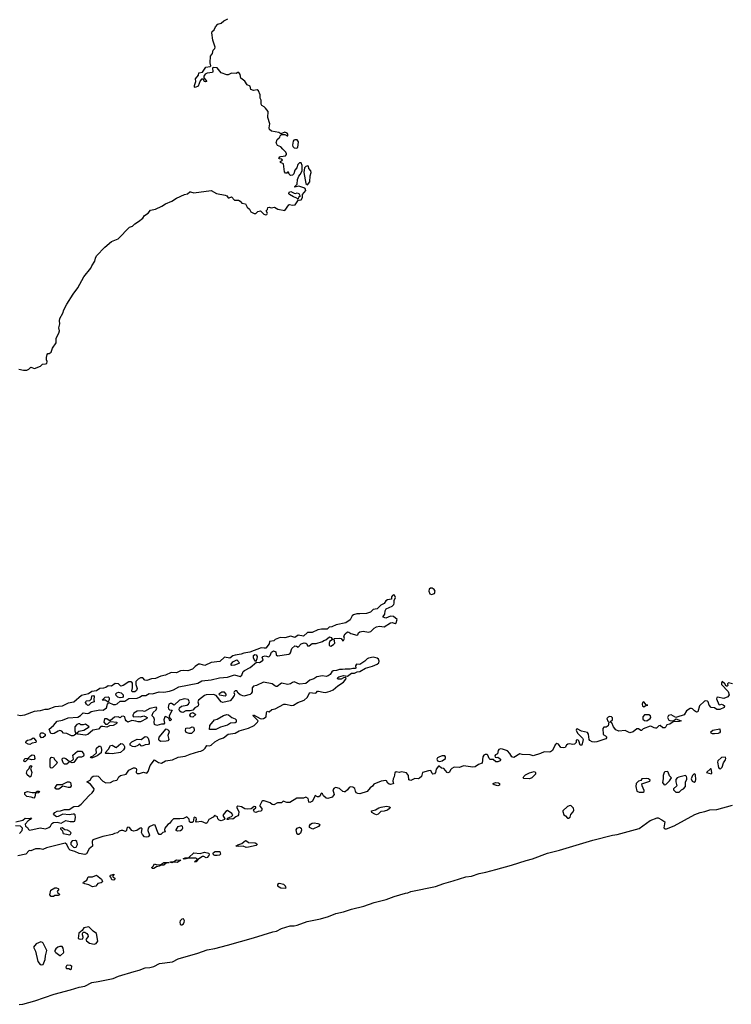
# Model space of a CAD drawing. Extents: x 2551545 to 2886624, y 315747 to 489036.
# Tile 34 of 119: x 2592085 to 2601161, y 337578 to 350134. Entities that reach past the tile are written whole.
import ezdxf

# ---------------------------------------------------------------- set-up
doc = ezdxf.new("R2010")
doc.units = 0

msp = doc.modelspace()

# ---------------------------------------------------------------- linework, layer by layer
at = {"layer": '0CON10XD'}
for points in [[(2592075, 345678), (2592135, 345664), (2592176, 345666), (2592203, 345677), (2592225, 345704), (2592275, 345686), (2592350, 345715), (2592375, 345743), (2592415, 345744), (2592430, 345750), (2592434, 345775), (2592426, 345795), (2592426, 345825), (2592434, 345866), (2592445, 345878), (2592462, 345878), (2592488, 345895), (2592503, 345947), (2592551, 346015), (2592550, 346075), (2592585, 346138), (2592593, 346165), (2592585, 346205), (2592596, 346255), (2592593, 346295), (2592599, 346325), (2592637, 346393), (2592648, 346435), (2592685, 346505), (2592765, 346632), (2592825, 346716), (2592905, 346853), (2592993, 346965), (2593003, 346997), (2593045, 347055), (2593050, 347095), (2593065, 347125), (2593169, 347235), (2593255, 347305), (2593341, 347339), (2593485, 347489), (2593525, 347502), (2593555, 347529), (2593601, 347559), (2593656, 347604), (2593675, 347637), (2593722, 347668), (2593754, 347706), (2593815, 347718), (2593897, 347757), (2593945, 347787), (2594025, 347820), (2594085, 347858), (2594185, 347905), (2594225, 347915), (2594255, 347937), (2594265, 347940), (2594305, 347925), (2594525, 347954), (2594596, 347916), (2594705, 347898), (2594726, 347886), (2594745, 347863), (2594758, 347862), (2594785, 347874), (2594825, 347832), (2594875, 347833), (2594895, 347822), (2594919, 347795), (2594965, 347788), (2594985, 347745), (2595018, 347718), (2595034, 347684), (2595076, 347664), (2595096, 347664), (2595122, 347688), (2595155, 347698), (2595198, 347655), (2595225, 347647), (2595238, 347652), (2595246, 347665), (2595230, 347695), (2595247, 347713), (2595251, 347739), (2595265, 347743), (2595294, 347734), (2595315, 347741), (2595335, 347742), (2595378, 347718), (2595465, 347700), (2595516, 347774), (2595525, 347778), (2595565, 347767), (2595600, 347775), (2595642, 347838), (2595653, 347833), (2595675, 347838), (2595692, 347865), (2595692, 347905), (2595733, 347955), (2595732, 347975), (2595720, 347985), (2595645, 348010), (2595595, 348000), (2595592, 348005), (2595622, 348038), (2595626, 348095), (2595643, 348137), (2595662, 348158), (2595687, 348205), (2595689, 348275), (2595675, 348307), (2595655, 348309), (2595631, 348289), (2595618, 348245), (2595596, 348214), (2595582, 348168), (2595565, 348150), (2595545, 348147), (2595535, 348152), (2595522, 348165), (2595515, 348190), (2595502, 348188), (2595492, 348178), (2595475, 348178), (2595463, 348193), (2595450, 348295), (2595410, 348315), (2595412, 348328), (2595427, 348333), (2595437, 348345), (2595425, 348357), (2595398, 348358), (2595392, 348365), (2595403, 348385), (2595415, 348391), (2595475, 348400), (2595487, 348413), (2595489, 348425), (2595479, 348445), (2595443, 348483), (2595415, 348511), (2595375, 348530), (2595359, 348555), (2595357, 348565), (2595370, 348605), (2595393, 348627), (2595402, 348635), (2595408, 348655), (2595425, 348670), (2595465, 348671), (2595495, 348652), (2595506, 348655), (2595506, 348676), (2595495, 348687), (2595465, 348698), (2595415, 348680), (2595390, 348695), (2595295, 348714), (2595272, 348735), (2595267, 348755), (2595277, 348805), (2595250, 348885), (2595252, 348962), (2595222, 349005), (2595204, 349024), (2595175, 349038), (2595163, 349055), (2595166, 349106), (2595153, 349135), (2595152, 349175), (2595132, 349225), (2595115, 349238), (2595065, 349232), (2595035, 349242), (2595026, 349286), (2594984, 349304), (2594955, 349352), (2594907, 349387), (2594897, 349435), (2594879, 349459), (2594868, 349462), (2594845, 349448), (2594785, 349454), (2594745, 349433), (2594725, 349432), (2594656, 349456), (2594605, 349520), (2594554, 349526), (2594544, 349516), (2594549, 349475), (2594545, 349462), (2594475, 349452), (2594452, 349438), (2594434, 349415), (2594433, 349393), (2594460, 349365), (2594470, 349345), (2594455, 349340), (2594442, 349345), (2594427, 349377), (2594405, 349376), (2594387, 349353), (2594362, 349288), (2594325, 349268), (2594315, 349272), (2594313, 349293), (2594330, 349345), (2594328, 349382), (2594364, 349425), (2594368, 349455), (2594415, 349466), (2594460, 349530), (2594515, 349539), (2594521, 349545), (2594514, 349585), (2594519, 349671), (2594546, 349705), (2594554, 349746), (2594573, 349767), (2594580, 349785), (2594547, 349875), (2594536, 349965), (2594540, 349985), (2594564, 350006), (2594582, 350045), (2594614, 350076), (2594655, 350090), (2594689, 350121), (2594740, 350145)], [(2595615, 348494), (2595634, 348506), (2595642, 348575), (2595625, 348600), (2595595, 348604), (2595582, 348598), (2595574, 348586), (2595566, 348535), (2595568, 348518), (2595585, 348499), (2595615, 348494)], [(2595755, 348030), (2595784, 348066), (2595788, 348142), (2595804, 348185), (2595798, 348205), (2595773, 348235), (2595767, 348267), (2595759, 348269), (2595735, 348264), (2595717, 348245), (2595710, 348185), (2595734, 348045), (2595755, 348030)], [(2595635, 347850), (2595625, 347850), (2595618, 347858), (2595575, 347874), (2595524, 347904), (2595518, 347915), (2595523, 347935), (2595545, 347942), (2595585, 347920), (2595602, 347918), (2595625, 347928), (2595646, 347916), (2595660, 347885), (2595642, 347868), (2595635, 347850)], [(2592455, 339835), (2592478, 339852), (2592495, 339886), (2592515, 339897), (2592565, 339901), (2592615, 339889), (2592675, 339924), (2592728, 339908), (2592775, 339909), (2592789, 339915), (2592798, 339962), (2592793, 339993), (2592784, 340004), (2592765, 340005), (2592715, 339993), (2592635, 340002), (2592577, 339973), (2592555, 339969), (2592521, 339995), (2592517, 340005), (2592535, 340025), (2592565, 340040), (2592606, 340044), (2592655, 340061), (2592715, 340064), (2592775, 340099), (2592835, 340104), (2592868, 340132), (2592970, 340240), (2593011, 340275), (2593029, 340305), (2593033, 340325), (2593019, 340349), (2592988, 340385), (2592943, 340415), (2592982, 340438), (2593007, 340475), (2593024, 340486), (2593065, 340493), (2593085, 340488), (2593145, 340423), (2593185, 340402), (2593245, 340405), (2593283, 340427), (2593322, 340435), (2593334, 340445), (2593351, 340479), (2593372, 340498), (2593442, 340515), (2593477, 340565), (2593535, 340593), (2593555, 340594), (2593571, 340585), (2593575, 340575), (2593570, 340535), (2593582, 340522), (2593615, 340520), (2593665, 340538), (2593705, 340524), (2593725, 340546), (2593751, 340625), (2593805, 340694), (2593855, 340662), (2593895, 340653), (2593945, 340683), (2594035, 340695), (2594105, 340732), (2594195, 340742), (2594260, 340770), (2594369, 340801), (2594395, 340807), (2594430, 340825), (2594451, 340845), (2594471, 340879), (2594505, 340876), (2594525, 340882), (2594573, 340927), (2594635, 340960), (2594685, 340978), (2594745, 341022), (2594835, 341034), (2594885, 341066), (2595005, 341099), (2595075, 341134), (2595118, 341175), (2595128, 341195), (2595061, 341255), (2595065, 341270), (2595152, 341222), (2595175, 341217), (2595195, 341221), (2595228, 341245), (2595232, 341298), (2595243, 341317), (2595265, 341310), (2595302, 341338), (2595345, 341348), (2595455, 341405), (2595475, 341407), (2595555, 341390), (2595575, 341395), (2595631, 341425), (2595715, 341455), (2595750, 341490), (2595786, 341554), (2595855, 341547), (2595868, 341552), (2595885, 341572), (2595895, 341573), (2595955, 341558), (2595985, 341556), (2596045, 341570), (2596082, 341588), (2596142, 341638), (2596215, 341685), (2596245, 341725), (2596247, 341737), (2596234, 341744), (2596215, 341741), (2596187, 341723), (2596146, 341726), (2596140, 341735), (2596142, 341745), (2596155, 341756), (2596215, 341773), (2596265, 341762), (2596315, 341802), (2596355, 341802), (2596391, 341819), (2596425, 341823), (2596496, 341864), (2596585, 341889), (2596645, 341917), (2596665, 341935), (2596669, 341955), (2596659, 341979), (2596643, 341993), (2596595, 342007), (2596535, 341994), (2596516, 341984), (2596485, 341955), (2596425, 341913), (2596380, 341915), (2596368, 341895), (2596374, 341866), (2596365, 341859), (2596335, 341861), (2596299, 341851), (2596235, 341852), (2596204, 341846), (2596165, 341848), (2596125, 341835), (2596085, 341831), (2596065, 341819), (2596044, 341786), (2596021, 341769), (2595995, 341760), (2595945, 341767), (2595875, 341755), (2595835, 341729), (2595787, 341713), (2595735, 341671), (2595655, 341659), (2595585, 341689), (2595565, 341684), (2595537, 341663), (2595505, 341658), (2595425, 341672), (2595367, 341633), (2595355, 341632), (2595338, 341638), (2595305, 341664), (2595195, 341685), (2595107, 341643), (2595065, 341635), (2595051, 341615), (2595048, 341565), (2595039, 341541), (2595025, 341527), (2594945, 341508), (2594896, 341525), (2594873, 341545), (2594856, 341576), (2594835, 341576), (2594820, 341565), (2594817, 341555), (2594824, 341534), (2594821, 341515), (2594795, 341476), (2594770, 341450), (2594675, 341425), (2594655, 341435), (2594592, 341515), (2594555, 341528), (2594465, 341526), (2594441, 341515), (2594366, 341455), (2594359, 341435), (2594367, 341405), (2594362, 341385), (2594353, 341375), (2594319, 341361), (2594295, 341330), (2594258, 341322), (2594205, 341322), (2594165, 341301), (2594145, 341303), (2594129, 341315), (2594120, 341335), (2594122, 341358), (2594150, 341380), (2594215, 341393), (2594236, 341405), (2594251, 341435), (2594234, 341464), (2594185, 341474), (2594122, 341458), (2594055, 341392), (2594023, 341413), (2594005, 341414), (2593986, 341404), (2593978, 341365), (2593983, 341345), (2593995, 341334), (2594028, 341328), (2593993, 341255), (2593996, 341236), (2594015, 341216), (2594017, 341205), (2594005, 341192), (2593995, 341205), (2593989, 341229), (2593945, 341247), (2593935, 341246), (2593922, 341205), (2593931, 341165), (2593925, 341150), (2593895, 341152), (2593835, 341134), (2593803, 341145), (2593800, 341175), (2593805, 341210), (2593796, 341235), (2593776, 341255), (2593774, 341265), (2593789, 341301), (2593826, 341335), (2593833, 341355), (2593827, 341367), (2593745, 341351), (2593675, 341314), (2593645, 341322), (2593584, 341316), (2593539, 341291), (2593527, 341265), (2593527, 341255), (2593537, 341245), (2593595, 341249), (2593625, 341245), (2593668, 341258), (2593700, 341245), (2593710, 341235), (2593705, 341222), (2593625, 341182), (2593595, 341179), (2593565, 341190), (2593515, 341197), (2593465, 341176), (2593442, 341192), (2593434, 341205), (2593426, 341246), (2593405, 341254), (2593383, 341247), (2593365, 341230), (2593340, 341245), (2593295, 341241), (2593245, 341196), (2593225, 341199), (2593195, 341219), (2593165, 341220), (2593159, 341175), (2593181, 341151), (2593205, 341151), (2593235, 341181), (2593245, 341184), (2593325, 341178), (2593324, 341165), (2593315, 341154), (2593276, 341135), (2593232, 341128), (2593195, 341113), (2593145, 341123), (2593118, 341122), (2593089, 341085), (2593017, 341073), (2592955, 341020), (2592925, 341011), (2592828, 341025), (2592810, 341035), (2592838, 341062), (2592904, 341076), (2592970, 341115), (2592925, 341152), (2592895, 341142), (2592865, 341142), (2592850, 341155), (2592835, 341156), (2592812, 341145), (2592788, 341115), (2592787, 341065), (2592800, 341025), (2592785, 341010), (2592765, 341002), (2592746, 341004), (2592688, 341032), (2592644, 341034), (2592621, 341061), (2592595, 341069), (2592575, 341062), (2592525, 341031), (2592505, 341027), (2592482, 341032), (2592460, 341085), (2592518, 341132), (2592565, 341189), (2592630, 341200), (2592705, 341231), (2592825, 341241), (2592859, 341261), (2592896, 341294), (2592945, 341287), (2592965, 341292), (2592995, 341312), (2593105, 341332), (2593150, 341330), (2593190, 341360), (2593205, 341406), (2593221, 341429), (2593275, 341401), (2593305, 341401), (2593329, 341411), (2593365, 341442), (2593424, 341446), (2593475, 341477), (2593585, 341482), (2593615, 341495), (2593645, 341518), (2593695, 341518), (2593735, 341543), (2593777, 341537), (2593865, 341564), (2593925, 341558), (2593995, 341572), (2594045, 341588), (2594115, 341628), (2594355, 341674), (2594407, 341703), (2594525, 341715), (2594635, 341741), (2594735, 341752), (2594825, 341779), (2594895, 341760), (2594916, 341775), (2594936, 341824), (2594953, 341837), (2595025, 341875), (2595105, 341940), (2595145, 341939), (2595190, 341965), (2595178, 342005), (2595184, 342015), (2595215, 342023), (2595261, 342009), (2595280, 342025), (2595295, 342070), (2595320, 342085), (2595350, 342075), (2595356, 342035), (2595375, 342021), (2595518, 342042), (2595531, 342049), (2595538, 342062), (2595555, 342116), (2595595, 342149), (2595615, 342147), (2595637, 342133), (2595675, 342174), (2595715, 342187), (2595733, 342185), (2595746, 342175), (2595755, 342150), (2595775, 342150), (2595815, 342179), (2595865, 342179), (2595947, 342203), (2595965, 342218), (2595990, 342225), (2596035, 342263), (2596058, 342255), (2596070, 342235), (2596070, 342225), (2596036, 342204), (2596031, 342185), (2596031, 342155), (2596055, 342146), (2596088, 342165), (2596106, 342184), (2596102, 342212), (2596090, 342235), (2596098, 342242), (2596169, 342249), (2596185, 342242), (2596205, 342213), (2596215, 342217), (2596228, 342245), (2596218, 342275), (2596235, 342302), (2596267, 342327), (2596283, 342323), (2596310, 342305), (2596385, 342287), (2596399, 342291), (2596407, 342315), (2596425, 342329), (2596465, 342335), (2596535, 342323), (2596565, 342332), (2596606, 342374), (2596637, 342393), (2596675, 342402), (2596735, 342394), (2596815, 342443), (2596835, 342446), (2596874, 342436), (2596888, 342445), (2596900, 342485), (2596852, 342525), (2596815, 342526), (2596755, 342503), (2596720, 342515), (2596720, 342525), (2596742, 342555), (2596748, 342595), (2596760, 342620), (2596834, 342655), (2596856, 342675), (2596862, 342695), (2596861, 342729), (2596877, 342765), (2596865, 342794), (2596855, 342798), (2596838, 342792), (2596828, 342775), (2596827, 342745), (2596775, 342735), (2596755, 342725), (2596735, 342688), (2596691, 342669), (2596645, 342621), (2596595, 342612), (2596559, 342581), (2596506, 342564), (2596425, 342556), (2596385, 342558), (2596343, 342547), (2596326, 342534), (2596298, 342482), (2596245, 342445), (2596121, 342419), (2596067, 342393), (2596034, 342386), (2596005, 342362), (2595934, 342364), (2595888, 342352), (2595815, 342318), (2595755, 342319), (2595705, 342275), (2595636, 342284), (2595595, 342257), (2595545, 342273), (2595465, 342252), (2595405, 342257), (2595345, 342231), (2595325, 342214), (2595270, 342205), (2595266, 342174), (2595225, 342122), (2595205, 342120), (2595165, 342126), (2595019, 342071), (2594944, 342056), (2594908, 342042), (2594831, 342029)], [(2597335, 342804), (2597375, 342818), (2597385, 342845), (2597369, 342869), (2597345, 342883), (2597325, 342885), (2597306, 342874), (2597301, 342845), (2597315, 342811), (2597335, 342804)], [(2594831, 342029), (2594805, 342021), (2594765, 341992), (2594698, 342005), (2594638, 341952), (2594525, 341939), (2594445, 341898), (2594385, 341917), (2594365, 341915), (2594323, 341887), (2594289, 341851), (2594229, 341831), (2594175, 341837), (2594135, 341829), (2594085, 341807), (2594015, 341808), (2593945, 341775), (2593885, 341762), (2593815, 341735), (2593765, 341728), (2593705, 341706), (2593681, 341711), (2593655, 341742), (2593625, 341740), (2593596, 341725), (2593568, 341695), (2593568, 341655), (2593583, 341605), (2593575, 341579), (2593555, 341563), (2593521, 341561), (2593514, 341575), (2593523, 341615), (2593523, 341673), (2593516, 341685), (2593505, 341690), (2593475, 341689), (2593405, 341645), (2593375, 341636), (2593345, 341665), (2593301, 341669), (2593255, 341634), (2593212, 341638), (2593185, 341619), (2593155, 341608), (2593105, 341606), (2593065, 341575), (2593005, 341569), (2592963, 341537), (2592875, 341515), (2592775, 341432), (2592705, 341418), (2592625, 341382), (2592535, 341372), (2592445, 341339), (2592405, 341338), (2592345, 341319), (2592269, 341311), (2592146, 341264), (2592095, 341258), (2592055, 341267)], [(2595095, 341950), (2595074, 341974), (2595065, 341995), (2595068, 342025), (2595085, 342040), (2595103, 342033), (2595112, 342015), (2595108, 341982), (2595095, 341950)], [(2594788, 341898), (2594780, 341905), (2594782, 341915), (2594803, 341947), (2594855, 341972), (2594890, 341935), (2594880, 341925), (2594825, 341904), (2594788, 341898)], [(2601175, 341666), (2601125, 341676), (2601112, 341665), (2601116, 341644), (2601108, 341635), (2601095, 341634), (2601078, 341665), (2601045, 341694), (2601036, 341675), (2601037, 341655), (2601119, 341569), (2601132, 341525), (2601115, 341498), (2601065, 341480), (2600985, 341496), (2600975, 341492), (2600972, 341475), (2601001, 341401), (2601015, 341396), (2601035, 341404), (2601058, 341398), (2601073, 341385), (2601071, 341365), (2601015, 341338), (2600975, 341337), (2600945, 341358), (2600905, 341364), (2600879, 341395), (2600865, 341436), (2600855, 341446), (2600835, 341449), (2600820, 341445), (2600756, 341385), (2600735, 341308), (2600715, 341303), (2600690, 341320), (2600666, 341346), (2600652, 341352), (2600635, 341349), (2600588, 341322), (2600560, 341270), (2600465, 341238), (2600455, 341236), (2600395, 341271), (2600358, 341262), (2600348, 341235), (2600365, 341202), (2600375, 341197), (2600425, 341192), (2600455, 341218), (2600520, 341195), (2600495, 341184), (2600420, 341180), (2600375, 341152), (2600337, 341143), (2600327, 341115), (2600315, 341102), (2600288, 341105), (2600255, 341134), (2600235, 341130), (2600205, 341101), (2600195, 341100), (2600175, 341104), (2600145, 341122), (2600125, 341124), (2600038, 341092), (2600015, 341072), (2600005, 341072), (2599975, 341092), (2599955, 341093), (2599910, 341055), (2599865, 341042), (2599805, 341068), (2599725, 341061), (2599688, 341078), (2599658, 341118), (2599636, 341166), (2599620, 341175), (2599620, 341185), (2599645, 341205), (2599645, 341232), (2599634, 341245), (2599609, 341249), (2599589, 341241), (2599575, 341225), (2599585, 341190), (2599600, 341175), (2599591, 341129), (2599565, 341112), (2599535, 341113), (2599524, 341095), (2599525, 341020), (2599555, 341004), (2599568, 340988), (2599570, 340975), (2599559, 340965), (2599447, 340925), (2599415, 340921), (2599385, 340925), (2599355, 340942), (2599347, 340955), (2599341, 341025), (2599326, 341046), (2599250, 341060), (2599195, 341093), (2599185, 341087), (2599184, 341076), (2599197, 341037), (2599265, 340972), (2599273, 340955), (2599256, 340885), (2599234, 340885), (2599218, 340938), (2599205, 340950), (2599184, 340945), (2599182, 340915), (2599161, 340895), (2599141, 340891), (2599095, 340901), (2599075, 340896), (2599060, 340885), (2599041, 340855), (2599025, 340847), (2598986, 340855), (2598958, 340895), (2598935, 340906), (2598913, 340887), (2598880, 340815), (2598855, 340798), (2598836, 340794), (2598775, 340799), (2598727, 340775), (2598635, 340746), (2598595, 340759), (2598495, 340762), (2598465, 340772), (2598385, 340724), (2598362, 340735), (2598338, 340778), (2598305, 340809), (2598243, 340833), (2598215, 340836), (2598194, 340826), (2598187, 340815), (2598179, 340771), (2598155, 340760), (2598144, 340746), (2598149, 340729), (2598165, 340726), (2598185, 340732), (2598218, 340705), (2598219, 340695), (2598211, 340685), (2598185, 340670), (2598159, 340669), (2598125, 340699), (2598085, 340702), (2598072, 340715), (2598057, 340755), (2598045, 340763), (2598022, 340765), (2598004, 340756), (2597992, 340735), (2597985, 340655), (2597935, 340635), (2597895, 340607), (2597865, 340602), (2597745, 340618), (2597695, 340599), (2597625, 340602), (2597595, 340585), (2597581, 340569), (2597565, 340538), (2597545, 340530), (2597535, 340535), (2597495, 340586), (2597465, 340590), (2597435, 340614), (2597425, 340614), (2597395, 340578), (2597388, 340535), (2597375, 340518), (2597355, 340513), (2597345, 340520), (2597328, 340558), (2597297, 340557), (2597224, 340536), (2597209, 340485), (2597185, 340462), (2597165, 340455), (2597124, 340456), (2597073, 340433), (2597049, 340439), (2597045, 340495), (2597019, 340529), (2596955, 340542), (2596925, 340533), (2596885, 340542), (2596871, 340529), (2596861, 340479), (2596847, 340453), (2596845, 340425), (2596854, 340395), (2596845, 340388), (2596815, 340382), (2596798, 340385), (2596780, 340400), (2596765, 340427), (2596755, 340431), (2596694, 340424), (2596603, 340387), (2596585, 340360), (2596555, 340339), (2596515, 340293), (2596422, 340262)], [(2592955, 341390), (2592935, 341404), (2592926, 341425), (2592929, 341441), (2592935, 341448), (2592978, 341452), (2592999, 341475), (2593005, 341510), (2593025, 341516), (2593035, 341505), (2593031, 341465), (2593036, 341435), (2592998, 341422), (2592965, 341393), (2592955, 341390)], [(2593365, 341486), (2593336, 341495), (2593316, 341515), (2593311, 341539), (2593325, 341551), (2593345, 341557), (2593380, 341550), (2593406, 341525), (2593406, 341505), (2593395, 341492), (2593365, 341486)], [(2594705, 341514), (2594719, 341521), (2594720, 341535), (2594698, 341558), (2594662, 341558), (2594626, 341535), (2594634, 341524), (2594705, 341514)], [(2593215, 341430), (2593175, 341456), (2593137, 341455), (2593175, 341495), (2593215, 341501), (2593225, 341488), (2593226, 341466), (2593215, 341430)], [(2600045, 341373), (2600075, 341393), (2600098, 341395), (2600075, 341396), (2600045, 341437), (2600028, 341425), (2600023, 341405), (2600030, 341380), (2600045, 341373)], [(2594295, 341242), (2594266, 341245), (2594254, 341265), (2594265, 341288), (2594295, 341301), (2594330, 341275), (2594295, 341242)], [(2594504, 341084), (2594508, 341135), (2594570, 341205), (2594605, 341216), (2594685, 341260), (2594725, 341272), (2594750, 341270), (2594791, 341235), (2594835, 341219), (2594845, 341205), (2594844, 341176), (2594833, 341167), (2594775, 341162), (2594735, 341139), (2594648, 341112), (2594585, 341084), (2594504, 341084)], [(2600085, 341194), (2600128, 341222), (2600134, 341235), (2600130, 341255), (2600108, 341268), (2600055, 341269), (2600034, 341245), (2600034, 341215), (2600055, 341197), (2600085, 341194)], [(2592365, 340976), (2592347, 340997), (2592344, 341025), (2592355, 341041), (2592382, 341042), (2592410, 341025), (2592408, 341002), (2592385, 340979), (2592365, 340976)], [(2593885, 340930), (2593865, 340941), (2593859, 340955), (2593865, 340985), (2593955, 341092), (2593981, 341075), (2593991, 341055), (2593976, 341005), (2593988, 340955), (2593975, 340940), (2593955, 340933), (2593885, 340930)], [(2594245, 341030), (2594209, 341045), (2594198, 341065), (2594205, 341100), (2594225, 341104), (2594250, 341100), (2594285, 341117), (2594302, 341112), (2594312, 341085), (2594309, 341065), (2594275, 341033), (2594245, 341030)], [(2600945, 341026), (2600919, 341029), (2600905, 341036), (2600901, 341055), (2600925, 341075), (2601015, 341090), (2601018, 341052), (2601010, 341040), (2600995, 341033), (2600945, 341026)], [(2592215, 340890), (2592195, 340894), (2592165, 340911), (2592166, 340935), (2592185, 340948), (2592225, 340956), (2592255, 340978), (2592265, 340972), (2592293, 340935), (2592291, 340919), (2592245, 340908), (2592215, 340890)], [(2593265, 340772), (2593225, 340778), (2593185, 340775), (2593176, 340785), (2593218, 340832), (2593241, 340879), (2593265, 340884), (2593305, 340856), (2593315, 340855), (2593375, 340905), (2593395, 340901), (2593412, 340885), (2593422, 340865), (2593423, 340845), (2593410, 340825), (2593372, 340788), (2593265, 340772)], [(2593555, 340863), (2593525, 340865), (2593495, 340885), (2593495, 340905), (2593516, 340924), (2593585, 340960), (2593635, 340955), (2593685, 340992), (2593705, 340990), (2593723, 340973), (2593737, 340925), (2593735, 340905), (2593727, 340893), (2593685, 340889), (2593645, 340870), (2593633, 340873), (2593615, 340899), (2593593, 340877), (2593555, 340863)], [(2592755, 340658), (2592732, 340665), (2592728, 340675), (2592759, 340691), (2592771, 340705), (2592763, 340757), (2592823, 340807), (2592875, 340806), (2592898, 340775), (2592902, 340755), (2592897, 340743), (2592875, 340730), (2592835, 340728), (2592819, 340721), (2592775, 340661), (2592755, 340658)], [(2592995, 340720), (2592986, 340725), (2592991, 340735), (2593022, 340748), (2593066, 340784), (2593060, 340825), (2593065, 340845), (2593095, 340869), (2593115, 340871), (2593125, 340855), (2593129, 340825), (2593124, 340785), (2593075, 340745), (2593015, 340723), (2592995, 340720)], [(2592155, 340672), (2592143, 340673), (2592139, 340685), (2592145, 340705), (2592155, 340713), (2592195, 340717), (2592222, 340745), (2592245, 340758), (2592269, 340755), (2592276, 340715), (2592269, 340701), (2592235, 340694), (2592195, 340708), (2592155, 340672)], [(2592485, 340589), (2592475, 340604), (2592475, 340705), (2592482, 340725), (2592495, 340730), (2592515, 340724), (2592534, 340695), (2592564, 340665), (2592556, 340644), (2592505, 340593), (2592485, 340589)], [(2592685, 340642), (2592655, 340642), (2592638, 340658), (2592625, 340695), (2592632, 340718), (2592648, 340722), (2592675, 340715), (2592720, 340675), (2592718, 340665), (2592685, 340642)], [(2597445, 340676), (2597475, 340684), (2597517, 340715), (2597517, 340735), (2597505, 340749), (2597475, 340748), (2597440, 340735), (2597415, 340720), (2597406, 340705), (2597414, 340685), (2597425, 340678), (2597445, 340676)], [(2601025, 340580), (2601045, 340603), (2601062, 340658), (2601088, 340695), (2601093, 340715), (2601085, 340729), (2601034, 340725), (2600988, 340682), (2600986, 340665), (2600999, 340599), (2601006, 340585), (2601025, 340580)], [(2592215, 340476), (2592205, 340482), (2592181, 340505), (2592173, 340525), (2592180, 340560), (2592204, 340585), (2592215, 340614), (2592225, 340622), (2592238, 340615), (2592223, 340585), (2592238, 340535), (2592225, 340482), (2592215, 340476)], [(2598585, 340455), (2598515, 340458), (2598506, 340465), (2598513, 340485), (2598535, 340505), (2598585, 340532), (2598645, 340547), (2598657, 340545), (2598665, 340535), (2598662, 340515), (2598615, 340468), (2598585, 340455)], [(2600305, 340378), (2600325, 340383), (2600373, 340427), (2600396, 340465), (2600371, 340491), (2600355, 340540), (2600345, 340547), (2600315, 340545), (2600305, 340535), (2600290, 340495), (2600293, 340455), (2600285, 340405), (2600305, 340378)], [(2600685, 340413), (2600702, 340425), (2600707, 340445), (2600704, 340504), (2600685, 340516), (2600665, 340498), (2600649, 340455), (2600663, 340423), (2600685, 340413)], [(2600905, 340517), (2600913, 340525), (2600914, 340536), (2600905, 340580), (2600895, 340583), (2600843, 340535), (2600905, 340517)], [(2592552, 340322), (2592534, 340334), (2592565, 340382), (2592625, 340381), (2592695, 340417), (2592717, 340417), (2592734, 340405), (2592741, 340365), (2592728, 340342), (2592705, 340342), (2592635, 340361), (2592585, 340324), (2592552, 340322)], [(2598185, 340363), (2598136, 340376), (2598124, 340385), (2598124, 340395), (2598155, 340408), (2598193, 340403), (2598203, 340393), (2598205, 340375), (2598185, 340363)], [(2599985, 340282), (2600035, 340284), (2600049, 340291), (2600051, 340305), (2600025, 340365), (2600021, 340389), (2600121, 340425), (2600126, 340435), (2600104, 340455), (2600075, 340460), (2600020, 340455), (2600006, 340434), (2599975, 340422), (2599949, 340395), (2599942, 340355), (2599956, 340295), (2599985, 340282)], [(2600495, 340283), (2600527, 340313), (2600550, 340325), (2600578, 340355), (2600577, 340415), (2600592, 340445), (2600595, 340465), (2600590, 340485), (2600575, 340497), (2600493, 340477), (2600471, 340465), (2600453, 340445), (2600453, 340415), (2600466, 340364), (2600425, 340328), (2600423, 340315), (2600455, 340283), (2600495, 340283)], [(2596422, 340262), (2596396, 340265), (2596377, 340275), (2596366, 340295), (2596359, 340329), (2596335, 340346), (2596305, 340352), (2596285, 340345), (2596264, 340315), (2596235, 340288), (2596225, 340286), (2596205, 340293), (2596165, 340330), (2596115, 340342), (2596095, 340334), (2596077, 340315), (2596095, 340255), (2596071, 340219), (2596015, 340204), (2595995, 340206), (2595958, 340235), (2595945, 340263), (2595935, 340271), (2595925, 340262), (2595916, 340235), (2595900, 340225), (2595885, 340224), (2595855, 340240), (2595821, 340169), (2595785, 340153), (2595771, 340155), (2595770, 340185), (2595762, 340205), (2595735, 340222), (2595705, 340206), (2595621, 340209), (2595529, 340151), (2595491, 340151), (2595445, 340171), (2595424, 340146), (2595374, 340146), (2595325, 340124), (2595307, 340127), (2595278, 340148), (2595205, 340174), (2595185, 340172), (2595175, 340164), (2595147, 340115), (2595149, 340105), (2595173, 340075), (2595172, 340055), (2595159, 340041), (2595125, 340037), (2595095, 340023), (2595078, 340028), (2595068, 340052), (2595074, 340066), (2595096, 340085), (2595095, 340097), (2595075, 340100), (2595038, 340072), (2594985, 340065), (2594955, 340071), (2594915, 340098), (2594865, 340104), (2594854, 340095), (2594853, 340085), (2594881, 340035), (2594877, 339993), (2594869, 339981), (2594841, 339969), (2594805, 339941), (2594765, 339945), (2594745, 339935), (2594731, 339935), (2594729, 339945), (2594745, 339957), (2594788, 339972), (2594801, 339985), (2594802, 339995), (2594792, 340012), (2594735, 340048), (2594713, 340037), (2594679, 339995), (2594676, 339985), (2594700, 339945), (2594698, 339935), (2594655, 339917), (2594628, 339925), (2594614, 339945), (2594609, 339969), (2594580, 339980), (2594575, 339990), (2594552, 339965), (2594496, 339935), (2594475, 339894), (2594465, 339886), (2594405, 339911), (2594340, 339900), (2594330, 339915), (2594339, 339941), (2594337, 339957), (2594315, 339963), (2594307, 339955), (2594298, 339905), (2594285, 339897), (2594265, 339896), (2594249, 339905), (2594248, 339938), (2594217, 339967), (2594175, 339948), (2594128, 339942), (2594045, 339944), (2594020, 339920), (2593997, 339883), (2593975, 339870), (2593937, 339825), (2593932, 339805), (2593942, 339778), (2593911, 339769), (2593885, 339742), (2593865, 339744), (2593845, 339769), (2593811, 339861), (2593797, 339867), (2593785, 339863), (2593737, 339843), (2593722, 339825), (2593719, 339795), (2593739, 339735), (2593725, 339716), (2593705, 339708), (2593675, 339713), (2593651, 339745), (2593640, 339770), (2593645, 339815), (2593635, 339828), (2593622, 339825), (2593577, 339793), (2593535, 339787), (2593515, 339796), (2593485, 339831), (2593465, 339837), (2593451, 339825), (2593447, 339793), (2593435, 339781), (2593400, 339795), (2593380, 339795), (2593355, 339786), (2593332, 339765), (2593295, 339758), (2593269, 339745), (2593145, 339719), (2593017, 339675), (2593009, 339655), (2593015, 339594), (2592969, 339561), (2592935, 339496), (2592915, 339487), (2592845, 339502), (2592788, 339528), (2592727, 339545), (2592712, 339562), (2592687, 339615), (2592665, 339633), (2592427, 339575), (2592378, 339552), (2592345, 339562), (2592285, 339560), (2592225, 339537), (2592205, 339540), (2592163, 339495), (2592060, 339470)], [(2592265, 340208), (2592232, 340222), (2592175, 340229), (2592152, 340255), (2592151, 340279), (2592185, 340293), (2592245, 340279), (2592285, 340280), (2592307, 340295), (2592331, 340295), (2592338, 340285), (2592326, 340275), (2592285, 340272), (2592276, 340225), (2592265, 340208)], [(2592078, 337578), (2592125, 337582), (2592279, 337621), (2592525, 337706), (2592735, 337762), (2592845, 337798), (2592915, 337811), (2593003, 337857), (2593085, 337868), (2593275, 337908), (2593345, 337936), (2593545, 337995), (2593608, 338012), (2593685, 338043), (2593745, 338049), (2593795, 338062), (2593867, 338097), (2594035, 338121), (2594105, 338158), (2594355, 338229), (2594475, 338273), (2594575, 338291), (2594735, 338332), (2595065, 338426), (2595315, 338504), (2595359, 338511), (2595425, 338544), (2595535, 338581), (2595585, 338580), (2595625, 338589), (2595752, 338635), (2595922, 338668), (2596022, 338698), (2596115, 338736), (2596214, 338756), (2596315, 338790), (2596472, 338828), (2596605, 338875), (2596757, 338913), (2596862, 338955), (2597005, 338995), (2597035, 338998), (2597075, 339015), (2597388, 339082), (2597495, 339121), (2597615, 339153), (2597775, 339206), (2597848, 339212), (2597945, 339246), (2598028, 339262), (2598158, 339298), (2598359, 339351), (2598545, 339412), (2598625, 339432), (2598816, 339506), (2598968, 339542), (2599395, 339670), (2599645, 339735), (2599706, 339744), (2599985, 339821), (2600125, 339924), (2600215, 339956), (2600230, 339955), (2600275, 339932), (2600312, 339905), (2600300, 339830), (2600315, 339817), (2600335, 339816), (2600431, 339855), (2600695, 339999), (2600765, 340026), (2600825, 340036), (2600888, 340058), (2600977, 340063), (2601174, 340116)], [(2596635, 339996), (2596615, 340001), (2596577, 340025), (2596570, 340045), (2596623, 340057), (2596667, 340085), (2596695, 340094), (2596765, 340106), (2596807, 340095), (2596810, 340085), (2596803, 340075), (2596776, 340054), (2596735, 340042), (2596691, 340039), (2596655, 340002), (2596635, 339996)], [(2599085, 339950), (2599104, 339966), (2599115, 339997), (2599145, 340031), (2599154, 340055), (2599148, 340078), (2599119, 340109), (2599105, 340115), (2599071, 340099), (2599012, 340045), (2599010, 340035), (2599025, 339996), (2599045, 339983), (2599072, 339952), (2599085, 339950)], [(2592035, 339905), (2592124, 339926), (2592155, 339953), (2592205, 339948), (2592236, 339955), (2592220, 339935), (2592192, 339918), (2592156, 339874), (2592161, 339851), (2592185, 339831), (2592196, 339807), (2592215, 339797), (2592345, 339827), (2592415, 339814), (2592455, 339835)], [(2595825, 339812), (2595781, 339835), (2595780, 339855), (2595795, 339877), (2595815, 339889), (2595839, 339891), (2595886, 339886), (2595909, 339875), (2595912, 339865), (2595894, 339846), (2595825, 339812)], [(2592083, 339757), (2592117, 339795), (2592119, 339825), (2592095, 339850), (2592033, 339855)], [(2592725, 339740), (2592735, 339746), (2592740, 339765), (2592725, 339784), (2592695, 339798), (2592662, 339802), (2592625, 339829), (2592604, 339826), (2592606, 339815), (2592632, 339792), (2592635, 339765), (2592641, 339755), (2592725, 339740)], [(2594097, 339787), (2594082, 339795), (2594079, 339805), (2594105, 339844), (2594148, 339858), (2594159, 339849), (2594160, 339825), (2594152, 339805), (2594135, 339789), (2594097, 339787)], [(2595645, 339744), (2595631, 339745), (2595619, 339759), (2595613, 339805), (2595623, 339825), (2595655, 339838), (2595675, 339825), (2595680, 339800), (2595665, 339761), (2595645, 339744)], [(2592785, 339578), (2592805, 339582), (2592822, 339615), (2592813, 339653), (2592797, 339667), (2592756, 339664), (2592739, 339641), (2592739, 339615), (2592772, 339582), (2592785, 339578)], [(2594975, 339578), (2594935, 339596), (2594879, 339589), (2594840, 339595), (2594865, 339611), (2594920, 339630), (2594965, 339669), (2594979, 339665), (2595005, 339643), (2595088, 339638), (2595111, 339625), (2595112, 339615), (2595101, 339605), (2595005, 339584), (2594975, 339578)], [(2594335, 339394), (2594314, 339395), (2594350, 339425), (2594348, 339435), (2594333, 339443), (2594245, 339440), (2594185, 339430), (2594170, 339435), (2594195, 339448), (2594241, 339449), (2594305, 339512), (2594385, 339503), (2594443, 339517), (2594498, 339505), (2594501, 339495), (2594496, 339475), (2594475, 339452), (2594465, 339448), (2594435, 339464), (2594417, 339463), (2594357, 339423), (2594349, 339405), (2594335, 339394)], [(2594605, 339474), (2594575, 339475), (2594558, 339485), (2594551, 339505), (2594556, 339514), (2594580, 339525), (2594636, 339525), (2594647, 339493), (2594635, 339481), (2594605, 339474)], [(2593795, 339312), (2593775, 339312), (2593772, 339325), (2593789, 339341), (2593805, 339370), (2593835, 339358), (2593885, 339360), (2593925, 339388), (2593990, 339385), (2593958, 339382), (2593925, 339354), (2593888, 339352), (2593865, 339338), (2593828, 339332), (2593795, 339312)], [(2594025, 339383), (2594010, 339385), (2594010, 339395), (2594052, 339398), (2594085, 339422), (2594138, 339415), (2594095, 339388), (2594047, 339393), (2594025, 339383)], [(2593015, 339077), (2592965, 339103), (2592914, 339114), (2592893, 339125), (2592898, 339135), (2592940, 339160), (2592960, 339205), (2593015, 339204), (2593065, 339226), (2593129, 339175), (2593139, 339145), (2593138, 339135), (2593125, 339126), (2593083, 339117), (2593055, 339083), (2593015, 339077)], [(2593285, 339162), (2593259, 339165), (2593249, 339199), (2593234, 339215), (2593244, 339225), (2593288, 339238), (2593272, 339215), (2593272, 339205), (2593297, 339187), (2593297, 339175), (2593285, 339162)], [(2592485, 338954), (2592468, 338975), (2592484, 339035), (2592535, 339063), (2592555, 339065), (2592577, 339057), (2592583, 339045), (2592562, 339015), (2592571, 339001), (2592589, 338989), (2592591, 338975), (2592575, 338964), (2592535, 338968), (2592515, 338955), (2592485, 338954)], [(2595475, 339060), (2595482, 339065), (2595476, 339085), (2595455, 339108), (2595395, 339118), (2595374, 339105), (2595375, 339090), (2595414, 339064), (2595475, 339060)], [(2594155, 338591), (2594173, 338605), (2594184, 338625), (2594186, 338645), (2594175, 338669), (2594153, 338665), (2594130, 338645), (2594127, 338625), (2594132, 338602), (2594145, 338591), (2594155, 338591)], [(2593035, 338344), (2593060, 338355), (2593082, 338385), (2593065, 338481), (2593021, 338511), (2592965, 338568), (2592905, 338554), (2592880, 338520), (2592840, 338485), (2592829, 338419), (2592855, 338407), (2592892, 338415), (2592896, 338434), (2592886, 338465), (2592888, 338482), (2592895, 338497), (2592915, 338499), (2592943, 338483), (2592956, 338465), (2592957, 338443), (2592930, 338405), (2592936, 338386), (2592975, 338356), (2593035, 338344)], [(2592365, 338081), (2592385, 338084), (2592409, 338151), (2592412, 338195), (2592432, 338265), (2592385, 338358), (2592375, 338368), (2592354, 338376), (2592295, 338349), (2592260, 338305), (2592288, 338255), (2592315, 338125), (2592347, 338085), (2592365, 338081)], [(2592605, 338201), (2592645, 338235), (2592649, 338245), (2592641, 338295), (2592625, 338317), (2592595, 338315), (2592573, 338305), (2592545, 338285), (2592533, 338265), (2592535, 338252), (2592545, 338240), (2592595, 338202), (2592605, 338201)], [(2592735, 338020), (2592712, 338032), (2592685, 338030), (2592680, 338035), (2592678, 338055), (2592690, 338080), (2592735, 338078), (2592745, 338070), (2592742, 338028), (2592735, 338020)]]:
    msp.add_lwpolyline(points, dxfattribs=at)

doc.saveas('drawing.dxf')
